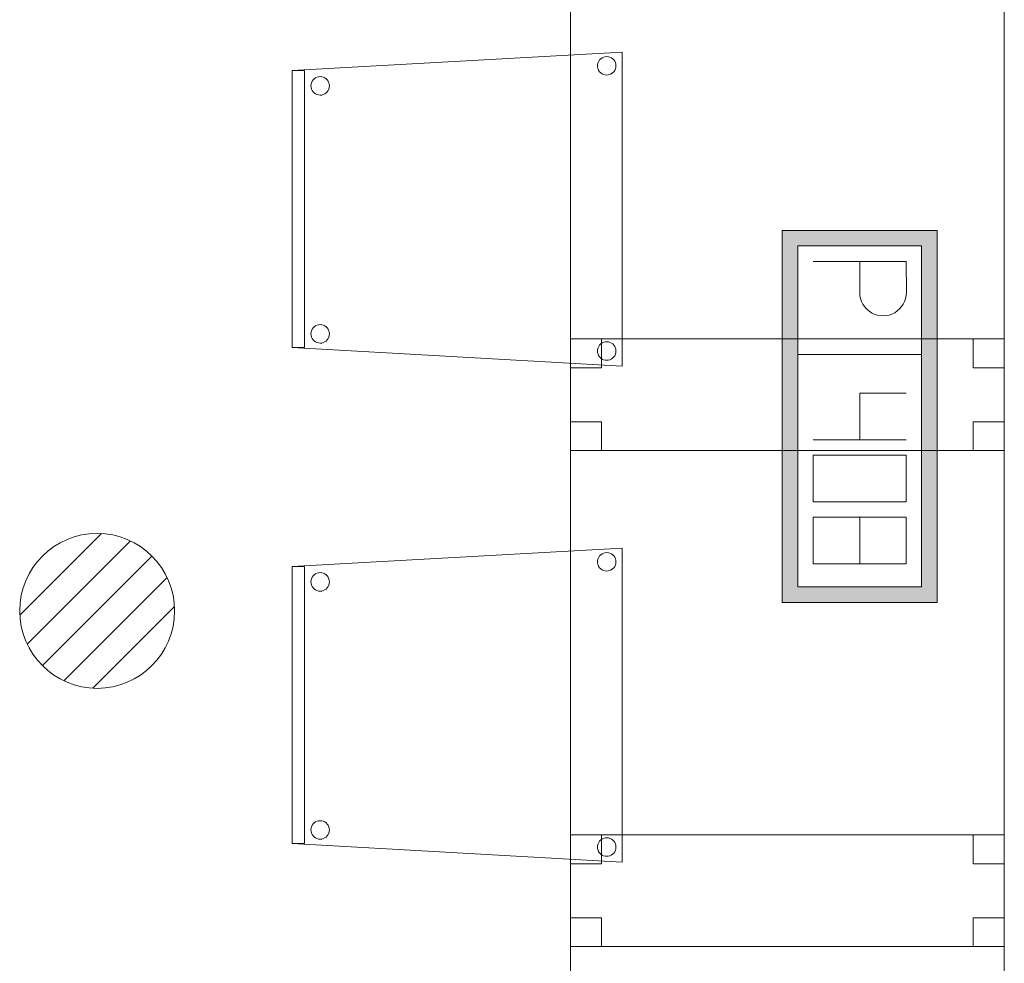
# Model space of a CAD drawing. Header units: metres. Extents: x 391.1 to 427.5, y 12.8 to 28.4.
# Tile 66 of 206: x 411.4 to 413, y 14 to 15.5. Entities that reach past the tile are written whole.
import ezdxf

# ---------------------------------------------------------------- set-up
doc = ezdxf.new("R2010")
doc.units = ezdxf.units.M
for name, color, linetype, lineweight in [('02_MOBILIARIO', 7, 'Continuous', 18), ('A-DETL-____-MBND', 7, 'Continuous', 18), ('A-DETL-GENF-OTLN', 7, 'Continuous', 18)]:
    doc.layers.add(name, color=color, linetype=linetype, lineweight=lineweight)

# ---------------------------------------------------------------- blocks, each defined once
blk = doc.blocks.new('Family - Taula 80X70_PA-152007-03_TEL_P0A')
at = {"layer": 'A-DETL-____-MBND', "color": 253, "true_color": 0xaaaaaa}
for p, q in [((0, 0), (0, 0.98)), ((0, 0.98), (0.7001, 0.98)), ((0.7001, 0.98), (0, 0.98)), ((0, 0.98), (0, 0)), ((0, 0.9336), (0, 0.98)), ((0, 0.98), (0.05, 0.98)), ((0.05, 0.98), (0, 0.98)), ((0, 0.98), (0, 0.9336)), ((0.05, 0.98), (0.05, 0.9336)), ((0.05, 0.9336), (0.05, 0.98)), ((0.6501, 0.9336), (0.6501, 0.98)), ((0.6501, 0.98), (0.7001, 0.98)), ((0.7001, 0.98), (0.6501, 0.98)), ((0.6501, 0.98), (0.6501, 0.9336)), ((0.7001, 0.98), (0.7001, 0)), ((0.7001, 0), (0.7001, 0.98)), ((0.7001, 0.98), (0.7001, 0.9336)), ((0.7001, 0.9336), (0.7001, 0.98)), ((0.05, 0.9336), (0, 0.9336)), ((0, 0.9336), (0.05, 0.9336)), ((0.7001, 0.9336), (0.6501, 0.9336)), ((0.6501, 0.9336), (0.7001, 0.9336)), ((0, 0), (0, 0.0464)), ((0, 0.0464), (0.05, 0.0464)), ((0.05, 0.0464), (0, 0.0464)), ((0, 0.0464), (0, 0)), ((0.05, 0.0464), (0.05, 0)), ((0.05, 0), (0.05, 0.0464)), ((0.6501, 0), (0.6501, 0.0464)), ((0.6501, 0.0464), (0.7001, 0.0464)), ((0.7001, 0.0464), (0.6501, 0.0464)), ((0.6501, 0.0464), (0.6501, 0)), ((0.7001, 0.0464), (0.7001, 0)), ((0.7001, 0), (0.7001, 0.0464)), ((0.7001, 0), (0, 0)), ((0.05, 0), (0, 0)), ((0, 0), (0.05, 0)), ((0.7001, 0), (0.6501, 0)), ((0.6501, 0), (0.7001, 0)), ((0, 0), (0.7001, 0))]:
    blk.add_line(p, q, dxfattribs=at)
blk = doc.blocks.new('Family - Cadira confident_PA-152313-03_TEL_P0A')
at = {"layer": 'A-DETL-____-MBND', "color": 253, "true_color": 0xaaaaaa}
for p, q in [((0, 0.4765), (0.5326, 0.5065)), ((0.5326, 0.5065), (0, 0.4765)), ((0.4946, 0.4918), (0.4961, 0.4939)), ((0.4961, 0.4939), (0.4946, 0.4918)), ((0.4961, 0.4939), (0.498, 0.4957)), ((0.498, 0.4957), (0.4961, 0.4939)), ((0.498, 0.4957), (0.5001, 0.4972)), ((0.5001, 0.4972), (0.498, 0.4957)), ((0.5001, 0.4972), (0.5025, 0.4983)), ((0.5025, 0.4983), (0.5001, 0.4972)), ((0.5025, 0.4983), (0.505, 0.4989)), ((0.505, 0.4989), (0.5025, 0.4983)), ((0.505, 0.4989), (0.5076, 0.4992)), ((0.5076, 0.4992), (0.505, 0.4989)), ((0.5076, 0.4992), (0.5102, 0.4989)), ((0.5102, 0.4989), (0.5076, 0.4992)), ((0.5102, 0.4989), (0.5127, 0.4982)), ((0.5127, 0.4982), (0.5102, 0.4989)), ((0.5127, 0.4982), (0.515, 0.4971)), ((0.515, 0.4971), (0.5127, 0.4982)), ((0.515, 0.4971), (0.5172, 0.4956)), ((0.5172, 0.4956), (0.515, 0.4971)), ((0.5172, 0.4956), (0.519, 0.4938)), ((0.519, 0.4938), (0.5172, 0.4956)), ((0.519, 0.4938), (0.5205, 0.4916)), ((0.5205, 0.4916), (0.519, 0.4938)), ((0.5326, 0.5065), (0.5326, 0)), ((0.5326, 0), (0.5326, 0.5065)), ((0.4926, 0.4843), (0.4928, 0.4869)), ((0.4928, 0.4869), (0.4926, 0.4843)), ((0.4928, 0.4817), (0.4926, 0.4843)), ((0.4926, 0.4843), (0.4928, 0.4817)), ((0.4928, 0.4869), (0.4935, 0.4894)), ((0.4935, 0.4894), (0.4928, 0.4869)), ((0.4935, 0.4792), (0.4928, 0.4817)), ((0.4928, 0.4817), (0.4935, 0.4792)), ((0.4935, 0.4894), (0.4946, 0.4918)), ((0.4946, 0.4918), (0.4935, 0.4894)), ((0.4945, 0.4768), (0.4935, 0.4792)), ((0.4935, 0.4792), (0.4945, 0.4768)), ((0.496, 0.4747), (0.4945, 0.4768)), ((0.4945, 0.4768), (0.496, 0.4747)), ((0.5204, 0.4767), (0.5189, 0.4746)), ((0.5189, 0.4746), (0.5204, 0.4767)), ((0.5215, 0.4791), (0.5204, 0.4767)), ((0.5204, 0.4767), (0.5215, 0.4791)), ((0.5205, 0.4916), (0.5216, 0.4893)), ((0.5216, 0.4893), (0.5205, 0.4916)), ((0.5222, 0.4816), (0.5215, 0.4791)), ((0.5215, 0.4791), (0.5222, 0.4816)), ((0.5216, 0.4893), (0.5222, 0.4868)), ((0.5222, 0.4868), (0.5216, 0.4893)), ((0.5222, 0.4868), (0.5224, 0.4842)), ((0.5224, 0.4842), (0.5222, 0.4868)), ((0.5224, 0.4842), (0.5222, 0.4816)), ((0.5222, 0.4816), (0.5224, 0.4842)), ((0, 0.4765), (0.02, 0.4765)), ((0, 0.03), (0, 0.4765)), ((0.02, 0.4765), (0, 0.4765)), ((0, 0.4765), (0, 0.03)), ((0, 0.03), (0, 0.4765)), ((0, 0.4765), (0, 0.03)), ((0.02, 0.4765), (0.02, 0.03)), ((0.02, 0.03), (0.02, 0.4765)), ((0.0322, 0.4594), (0.0337, 0.4615)), ((0.0337, 0.4615), (0.0322, 0.4594)), ((0.0337, 0.4615), (0.0356, 0.4633)), ((0.0356, 0.4633), (0.0337, 0.4615)), ((0.0356, 0.4633), (0.0377, 0.4648)), ((0.0377, 0.4648), (0.0356, 0.4633)), ((0.0377, 0.4648), (0.0401, 0.4659)), ((0.0401, 0.4659), (0.0377, 0.4648)), ((0.0401, 0.4659), (0.0426, 0.4666)), ((0.0426, 0.4666), (0.0401, 0.4659)), ((0.0426, 0.4666), (0.0452, 0.4668)), ((0.0452, 0.4668), (0.0426, 0.4666)), ((0.0452, 0.4668), (0.0478, 0.4666)), ((0.0478, 0.4666), (0.0452, 0.4668)), ((0.0478, 0.4666), (0.0503, 0.4659)), ((0.0503, 0.4659), (0.0478, 0.4666)), ((0.0503, 0.4659), (0.0526, 0.4648)), ((0.0526, 0.4648), (0.0503, 0.4659)), ((0.0526, 0.4648), (0.0548, 0.4633)), ((0.0548, 0.4633), (0.0526, 0.4648)), ((0.0548, 0.4633), (0.0566, 0.4614)), ((0.0566, 0.4614), (0.0548, 0.4633)), ((0.0566, 0.4614), (0.0581, 0.4593)), ((0.0581, 0.4593), (0.0566, 0.4614)), ((0.4979, 0.4728), (0.496, 0.4747)), ((0.496, 0.4747), (0.4979, 0.4728)), ((0.5, 0.4713), (0.4979, 0.4728)), ((0.4979, 0.4728), (0.5, 0.4713)), ((0.5023, 0.4702), (0.5, 0.4713)), ((0.5, 0.4713), (0.5023, 0.4702)), ((0.5049, 0.4695), (0.5023, 0.4702)), ((0.5023, 0.4702), (0.5049, 0.4695)), ((0.5074, 0.4693), (0.5049, 0.4695)), ((0.5049, 0.4695), (0.5074, 0.4693)), ((0.51, 0.4695), (0.5074, 0.4693)), ((0.5074, 0.4693), (0.51, 0.4695)), ((0.5126, 0.4702), (0.51, 0.4695)), ((0.51, 0.4695), (0.5126, 0.4702)), ((0.5149, 0.4713), (0.5126, 0.4702)), ((0.5126, 0.4702), (0.5149, 0.4713)), ((0.5171, 0.4727), (0.5149, 0.4713)), ((0.5149, 0.4713), (0.5171, 0.4727)), ((0.5189, 0.4746), (0.5171, 0.4727)), ((0.5171, 0.4727), (0.5189, 0.4746)), ((0.0302, 0.4519), (0.0304, 0.4545)), ((0.0304, 0.4545), (0.0302, 0.4519)), ((0.0304, 0.4493), (0.0302, 0.4519)), ((0.0302, 0.4519), (0.0304, 0.4493)), ((0.0304, 0.4545), (0.0311, 0.457)), ((0.0311, 0.457), (0.0304, 0.4545)), ((0.031, 0.4468), (0.0304, 0.4493)), ((0.0304, 0.4493), (0.031, 0.4468)), ((0.0321, 0.4445), (0.031, 0.4468)), ((0.031, 0.4468), (0.0321, 0.4445)), ((0.0311, 0.457), (0.0322, 0.4594)), ((0.0322, 0.4594), (0.0311, 0.457)), ((0.0591, 0.4467), (0.058, 0.4443)), ((0.058, 0.4443), (0.0591, 0.4467)), ((0.0581, 0.4593), (0.0592, 0.4569)), ((0.0592, 0.4569), (0.0581, 0.4593)), ((0.0598, 0.4492), (0.0591, 0.4467)), ((0.0591, 0.4467), (0.0598, 0.4492)), ((0.0592, 0.4569), (0.0598, 0.4544)), ((0.0598, 0.4544), (0.0592, 0.4569)), ((0.0598, 0.4544), (0.06, 0.4518)), ((0.06, 0.4518), (0.0598, 0.4544)), ((0.06, 0.4518), (0.0598, 0.4492)), ((0.0598, 0.4492), (0.06, 0.4518)), ((0.0336, 0.4423), (0.0321, 0.4445)), ((0.0321, 0.4445), (0.0336, 0.4423)), ((0.0355, 0.4405), (0.0336, 0.4423)), ((0.0336, 0.4423), (0.0355, 0.4405)), ((0.0376, 0.439), (0.0355, 0.4405)), ((0.0355, 0.4405), (0.0376, 0.439)), ((0.0399, 0.4378), (0.0376, 0.439)), ((0.0376, 0.439), (0.0399, 0.4378)), ((0.0424, 0.4372), (0.0399, 0.4378)), ((0.0399, 0.4378), (0.0424, 0.4372)), ((0.045, 0.4369), (0.0424, 0.4372)), ((0.0424, 0.4372), (0.045, 0.4369)), ((0.0476, 0.4371), (0.045, 0.4369)), ((0.045, 0.4369), (0.0476, 0.4371)), ((0.0502, 0.4378), (0.0476, 0.4371)), ((0.0476, 0.4371), (0.0502, 0.4378)), ((0.0525, 0.4389), (0.0502, 0.4378)), ((0.0502, 0.4378), (0.0525, 0.4389)), ((0.0547, 0.4404), (0.0525, 0.4389)), ((0.0525, 0.4389), (0.0547, 0.4404)), ((0.0565, 0.4422), (0.0547, 0.4404)), ((0.0547, 0.4404), (0.0565, 0.4422)), ((0.058, 0.4443), (0.0565, 0.4422)), ((0.0565, 0.4422), (0.058, 0.4443)), ((0.0356, 0.0633), (0.0377, 0.0648)), ((0.0377, 0.0648), (0.0356, 0.0633)), ((0.0377, 0.0648), (0.0401, 0.0659)), ((0.0401, 0.0659), (0.0377, 0.0648)), ((0.0401, 0.0659), (0.0426, 0.0666)), ((0.0426, 0.0666), (0.0401, 0.0659)), ((0.0426, 0.0666), (0.0452, 0.0668)), ((0.0452, 0.0668), (0.0426, 0.0666)), ((0.0452, 0.0668), (0.0478, 0.0666)), ((0.0478, 0.0666), (0.0452, 0.0668)), ((0.0478, 0.0666), (0.0503, 0.0659)), ((0.0503, 0.0659), (0.0478, 0.0666)), ((0.0503, 0.0659), (0.0526, 0.0648)), ((0.0526, 0.0648), (0.0503, 0.0659)), ((0.0526, 0.0648), (0.0548, 0.0633)), ((0.0548, 0.0633), (0.0526, 0.0648)), ((0.0302, 0.0519), (0.0304, 0.0545)), ((0.0304, 0.0545), (0.0302, 0.0519)), ((0.0304, 0.0493), (0.0302, 0.0519)), ((0.0302, 0.0519), (0.0304, 0.0493)), ((0.0304, 0.0545), (0.0311, 0.057)), ((0.0311, 0.057), (0.0304, 0.0545)), ((0.031, 0.0468), (0.0304, 0.0493)), ((0.0304, 0.0493), (0.031, 0.0468)), ((0.0311, 0.057), (0.0322, 0.0594)), ((0.0322, 0.0594), (0.0311, 0.057)), ((0.0322, 0.0594), (0.0337, 0.0615)), ((0.0337, 0.0615), (0.0322, 0.0594)), ((0.0337, 0.0615), (0.0356, 0.0633)), ((0.0356, 0.0633), (0.0337, 0.0615)), ((0.0548, 0.0633), (0.0566, 0.0614)), ((0.0566, 0.0614), (0.0548, 0.0633)), ((0.0566, 0.0614), (0.0581, 0.0593)), ((0.0581, 0.0593), (0.0566, 0.0614)), ((0.0581, 0.0593), (0.0592, 0.0569)), ((0.0592, 0.0569), (0.0581, 0.0593)), ((0.0598, 0.0492), (0.0591, 0.0467)), ((0.0591, 0.0467), (0.0598, 0.0492)), ((0.0592, 0.0569), (0.0598, 0.0544)), ((0.0598, 0.0544), (0.0592, 0.0569)), ((0.0598, 0.0544), (0.06, 0.0518)), ((0.06, 0.0518), (0.0598, 0.0544)), ((0.06, 0.0518), (0.0598, 0.0492)), ((0.0598, 0.0492), (0.06, 0.0518)), ((0.0321, 0.0445), (0.031, 0.0468)), ((0.031, 0.0468), (0.0321, 0.0445)), ((0.0336, 0.0423), (0.0321, 0.0445)), ((0.0321, 0.0445), (0.0336, 0.0423)), ((0.0355, 0.0405), (0.0336, 0.0423)), ((0.0336, 0.0423), (0.0355, 0.0405)), ((0.0376, 0.039), (0.0355, 0.0405)), ((0.0355, 0.0405), (0.0376, 0.039)), ((0.0399, 0.0378), (0.0376, 0.039)), ((0.0376, 0.039), (0.0399, 0.0378)), ((0.0424, 0.0372), (0.0399, 0.0378)), ((0.0399, 0.0378), (0.0424, 0.0372)), ((0.045, 0.0369), (0.0424, 0.0372)), ((0.0424, 0.0372), (0.045, 0.0369)), ((0.0476, 0.0371), (0.045, 0.0369)), ((0.045, 0.0369), (0.0476, 0.0371)), ((0.0502, 0.0378), (0.0476, 0.0371)), ((0.0476, 0.0371), (0.0502, 0.0378)), ((0.0525, 0.0389), (0.0502, 0.0378)), ((0.0502, 0.0378), (0.0525, 0.0389)), ((0.0547, 0.0404), (0.0525, 0.0389)), ((0.0525, 0.0389), (0.0547, 0.0404)), ((0.0565, 0.0422), (0.0547, 0.0404)), ((0.0547, 0.0404), (0.0565, 0.0422)), ((0.058, 0.0443), (0.0565, 0.0422)), ((0.0565, 0.0422), (0.058, 0.0443)), ((0.0591, 0.0467), (0.058, 0.0443)), ((0.058, 0.0443), (0.0591, 0.0467)), ((0.4946, 0.0318), (0.4961, 0.0339)), ((0.4961, 0.0339), (0.4946, 0.0318)), ((0.4961, 0.0339), (0.498, 0.0357)), ((0.498, 0.0357), (0.4961, 0.0339)), ((0.498, 0.0357), (0.5001, 0.0372)), ((0.5001, 0.0372), (0.498, 0.0357)), ((0.5001, 0.0372), (0.5025, 0.0383)), ((0.5025, 0.0383), (0.5001, 0.0372)), ((0.5025, 0.0383), (0.505, 0.0389)), ((0.505, 0.0389), (0.5025, 0.0383)), ((0.505, 0.0389), (0.5076, 0.0392)), ((0.5076, 0.0392), (0.505, 0.0389)), ((0.5076, 0.0392), (0.5102, 0.0389)), ((0.5102, 0.0389), (0.5076, 0.0392)), ((0.5102, 0.0389), (0.5127, 0.0382)), ((0.5127, 0.0382), (0.5102, 0.0389)), ((0.5127, 0.0382), (0.515, 0.0371)), ((0.515, 0.0371), (0.5127, 0.0382)), ((0.515, 0.0371), (0.5172, 0.0356)), ((0.5172, 0.0356), (0.515, 0.0371)), ((0.5172, 0.0356), (0.519, 0.0338)), ((0.519, 0.0338), (0.5172, 0.0356)), ((0.519, 0.0338), (0.5205, 0.0316)), ((0.5205, 0.0316), (0.519, 0.0338)), ((0.02, 0.03), (0, 0.03)), ((0, 0.03), (0.02, 0.03)), ((0.5326, 0), (0, 0.03)), ((0, 0.03), (0.5326, 0)), ((0.4926, 0.0243), (0.4928, 0.0269)), ((0.4928, 0.0269), (0.4926, 0.0243)), ((0.4928, 0.0217), (0.4926, 0.0243)), ((0.4926, 0.0243), (0.4928, 0.0217)), ((0.4928, 0.0269), (0.4935, 0.0294)), ((0.4935, 0.0294), (0.4928, 0.0269)), ((0.4935, 0.0192), (0.4928, 0.0217)), ((0.4928, 0.0217), (0.4935, 0.0192)), ((0.4935, 0.0294), (0.4946, 0.0318)), ((0.4946, 0.0318), (0.4935, 0.0294)), ((0.4945, 0.0168), (0.4935, 0.0192)), ((0.4935, 0.0192), (0.4945, 0.0168)), ((0.496, 0.0147), (0.4945, 0.0168)), ((0.4945, 0.0168), (0.496, 0.0147)), ((0.5204, 0.0167), (0.5189, 0.0146)), ((0.5189, 0.0146), (0.5204, 0.0167)), ((0.5215, 0.0191), (0.5204, 0.0167)), ((0.5204, 0.0167), (0.5215, 0.0191)), ((0.5205, 0.0316), (0.5216, 0.0293)), ((0.5216, 0.0293), (0.5205, 0.0316)), ((0.5222, 0.0216), (0.5215, 0.0191)), ((0.5215, 0.0191), (0.5222, 0.0216)), ((0.5216, 0.0293), (0.5222, 0.0268)), ((0.5222, 0.0268), (0.5216, 0.0293)), ((0.5222, 0.0268), (0.5224, 0.0242)), ((0.5224, 0.0242), (0.5222, 0.0268)), ((0.5224, 0.0242), (0.5222, 0.0216)), ((0.5222, 0.0216), (0.5224, 0.0242)), ((0.4979, 0.0128), (0.496, 0.0147)), ((0.496, 0.0147), (0.4979, 0.0128)), ((0.5, 0.0113), (0.4979, 0.0128)), ((0.4979, 0.0128), (0.5, 0.0113)), ((0.5023, 0.0102), (0.5, 0.0113)), ((0.5, 0.0113), (0.5023, 0.0102)), ((0.5049, 0.0095), (0.5023, 0.0102)), ((0.5023, 0.0102), (0.5049, 0.0095)), ((0.5074, 0.0093), (0.5049, 0.0095)), ((0.5049, 0.0095), (0.5074, 0.0093)), ((0.51, 0.0095), (0.5074, 0.0093)), ((0.5074, 0.0093), (0.51, 0.0095)), ((0.5126, 0.0102), (0.51, 0.0095)), ((0.51, 0.0095), (0.5126, 0.0102)), ((0.5149, 0.0113), (0.5126, 0.0102)), ((0.5126, 0.0102), (0.5149, 0.0113)), ((0.5171, 0.0127), (0.5149, 0.0113)), ((0.5149, 0.0113), (0.5171, 0.0127)), ((0.5189, 0.0146), (0.5171, 0.0127)), ((0.5171, 0.0127), (0.5189, 0.0146))]:
    blk.add_line(p, q, dxfattribs=at)
blk = doc.blocks.new('Family - Taula 80X70_PA-152378-03_TEL_P0A')
at = {"layer": 'A-DETL-____-MBND', "color": 253, "true_color": 0xaaaaaa}
for p, q in [((0, 0.9336), (0, 0.98)), ((0, 0.98), (0.05, 0.98)), ((0.05, 0.98), (0, 0.98)), ((0, 0.98), (0, 0.9336)), ((0, 0), (0, 0.98)), ((0, 0.98), (0.7001, 0.98)), ((0.7001, 0.98), (0, 0.98)), ((0, 0.98), (0, 0)), ((0.05, 0.98), (0.05, 0.9336)), ((0.05, 0.9336), (0.05, 0.98)), ((0.6501, 0.9336), (0.6501, 0.98)), ((0.6501, 0.98), (0.7001, 0.98)), ((0.7001, 0.98), (0.6501, 0.98)), ((0.6501, 0.98), (0.6501, 0.9336)), ((0.7001, 0.98), (0.7001, 0.9336)), ((0.7001, 0.9336), (0.7001, 0.98)), ((0.7001, 0.98), (0.7001, 0)), ((0.7001, 0), (0.7001, 0.98)), ((0.05, 0.9336), (0, 0.9336)), ((0, 0.9336), (0.05, 0.9336)), ((0.7001, 0.9336), (0.6501, 0.9336)), ((0.6501, 0.9336), (0.7001, 0.9336)), ((0, 0), (0, 0.0464)), ((0, 0.0464), (0.05, 0.0464)), ((0.05, 0.0464), (0, 0.0464)), ((0, 0.0464), (0, 0)), ((0.05, 0.0464), (0.05, 0)), ((0.05, 0), (0.05, 0.0464)), ((0.6501, 0), (0.6501, 0.0464)), ((0.6501, 0.0464), (0.7001, 0.0464)), ((0.7001, 0.0464), (0.6501, 0.0464)), ((0.6501, 0.0464), (0.6501, 0)), ((0.7001, 0.0464), (0.7001, 0)), ((0.7001, 0), (0.7001, 0.0464)), ((0.05, 0), (0, 0)), ((0, 0), (0.05, 0)), ((0.7001, 0), (0, 0)), ((0.7001, 0), (0.6501, 0)), ((0.6501, 0), (0.7001, 0)), ((0, 0), (0.7001, 0))]:
    blk.add_line(p, q, dxfattribs=at)
blk = doc.blocks.new('Family - Taula 80X70_PA-152438-03_TEL_P0A')
at = {"layer": 'A-DETL-____-MBND', "color": 253, "true_color": 0xaaaaaa}
for p, q in [((0, 0.9336), (0, 0.98)), ((0, 0.98), (0.05, 0.98)), ((0.05, 0.98), (0, 0.98)), ((0, 0.98), (0, 0.9336)), ((0, 0), (0, 0.98)), ((0, 0.98), (0.7001, 0.98)), ((0.7001, 0.98), (0, 0.98)), ((0, 0.98), (0, 0)), ((0.05, 0.98), (0.05, 0.9336)), ((0.05, 0.9336), (0.05, 0.98)), ((0.6501, 0.9336), (0.6501, 0.98)), ((0.6501, 0.98), (0.7001, 0.98)), ((0.7001, 0.98), (0.6501, 0.98)), ((0.6501, 0.98), (0.6501, 0.9336)), ((0.7001, 0.98), (0.7001, 0)), ((0.7001, 0), (0.7001, 0.98)), ((0.7001, 0.98), (0.7001, 0.9336)), ((0.7001, 0.9336), (0.7001, 0.98)), ((0.05, 0.9336), (0, 0.9336)), ((0, 0.9336), (0.05, 0.9336)), ((0.7001, 0.9336), (0.6501, 0.9336)), ((0.6501, 0.9336), (0.7001, 0.9336)), ((0, 0), (0, 0.0464)), ((0, 0.0464), (0.05, 0.0464)), ((0.05, 0.0464), (0, 0.0464)), ((0, 0.0464), (0, 0)), ((0.05, 0.0464), (0.05, 0)), ((0.05, 0), (0.05, 0.0464)), ((0.6501, 0), (0.6501, 0.0464)), ((0.6501, 0.0464), (0.7001, 0.0464)), ((0.7001, 0.0464), (0.6501, 0.0464)), ((0.6501, 0.0464), (0.6501, 0)), ((0.7001, 0.0464), (0.7001, 0)), ((0.7001, 0), (0.7001, 0.0464)), ((0.7001, 0), (0, 0)), ((0.05, 0), (0, 0)), ((0, 0), (0.05, 0)), ((0.7001, 0), (0.6501, 0)), ((0.6501, 0), (0.7001, 0)), ((0, 0), (0.7001, 0))]:
    blk.add_line(p, q, dxfattribs=at)
blk = doc.blocks.new('Family - Cadira confident_PA-152619-03_TEL_P0A')
at = {"layer": 'A-DETL-____-MBND', "color": 253, "true_color": 0xaaaaaa}
for p, q in [((0, 0.4765), (0.5326, 0.5065)), ((0.5326, 0.5065), (0, 0.4765)), ((0.4946, 0.4918), (0.4961, 0.4939)), ((0.4961, 0.4939), (0.4946, 0.4918)), ((0.4961, 0.4939), (0.498, 0.4957)), ((0.498, 0.4957), (0.4961, 0.4939)), ((0.498, 0.4957), (0.5001, 0.4972)), ((0.5001, 0.4972), (0.498, 0.4957)), ((0.5001, 0.4972), (0.5025, 0.4983)), ((0.5025, 0.4983), (0.5001, 0.4972)), ((0.5025, 0.4983), (0.505, 0.4989)), ((0.505, 0.4989), (0.5025, 0.4983)), ((0.505, 0.4989), (0.5076, 0.4992)), ((0.5076, 0.4992), (0.505, 0.4989)), ((0.5076, 0.4992), (0.5102, 0.4989)), ((0.5102, 0.4989), (0.5076, 0.4992)), ((0.5102, 0.4989), (0.5127, 0.4982)), ((0.5127, 0.4982), (0.5102, 0.4989)), ((0.5127, 0.4982), (0.515, 0.4971)), ((0.515, 0.4971), (0.5127, 0.4982)), ((0.515, 0.4971), (0.5172, 0.4956)), ((0.5172, 0.4956), (0.515, 0.4971)), ((0.5172, 0.4956), (0.519, 0.4938)), ((0.519, 0.4938), (0.5172, 0.4956)), ((0.519, 0.4938), (0.5205, 0.4916)), ((0.5205, 0.4916), (0.519, 0.4938)), ((0.5326, 0.5065), (0.5326, 0)), ((0.5326, 0), (0.5326, 0.5065)), ((0.4926, 0.4843), (0.4928, 0.4869)), ((0.4928, 0.4869), (0.4926, 0.4843)), ((0.4928, 0.4817), (0.4926, 0.4843)), ((0.4926, 0.4843), (0.4928, 0.4817)), ((0.4928, 0.4869), (0.4935, 0.4894)), ((0.4935, 0.4894), (0.4928, 0.4869)), ((0.4935, 0.4792), (0.4928, 0.4817)), ((0.4928, 0.4817), (0.4935, 0.4792)), ((0.4935, 0.4894), (0.4946, 0.4918)), ((0.4946, 0.4918), (0.4935, 0.4894)), ((0.4945, 0.4768), (0.4935, 0.4792)), ((0.4935, 0.4792), (0.4945, 0.4768)), ((0.496, 0.4747), (0.4945, 0.4768)), ((0.4945, 0.4768), (0.496, 0.4747)), ((0.5204, 0.4767), (0.5189, 0.4746)), ((0.5189, 0.4746), (0.5204, 0.4767)), ((0.5215, 0.4791), (0.5204, 0.4767)), ((0.5204, 0.4767), (0.5215, 0.4791)), ((0.5205, 0.4916), (0.5216, 0.4893)), ((0.5216, 0.4893), (0.5205, 0.4916)), ((0.5222, 0.4816), (0.5215, 0.4791)), ((0.5215, 0.4791), (0.5222, 0.4816)), ((0.5216, 0.4893), (0.5222, 0.4868)), ((0.5222, 0.4868), (0.5216, 0.4893)), ((0.5222, 0.4868), (0.5224, 0.4842)), ((0.5224, 0.4842), (0.5222, 0.4868)), ((0.5224, 0.4842), (0.5222, 0.4816)), ((0.5222, 0.4816), (0.5224, 0.4842)), ((0, 0.4765), (0.02, 0.4765)), ((0, 0.03), (0, 0.4765)), ((0.02, 0.4765), (0, 0.4765)), ((0, 0.4765), (0, 0.03)), ((0, 0.03), (0, 0.4765)), ((0, 0.4765), (0, 0.03)), ((0.02, 0.4765), (0.02, 0.03)), ((0.02, 0.03), (0.02, 0.4765)), ((0.0322, 0.4594), (0.0337, 0.4615)), ((0.0337, 0.4615), (0.0322, 0.4594)), ((0.0337, 0.4615), (0.0356, 0.4633)), ((0.0356, 0.4633), (0.0337, 0.4615)), ((0.0356, 0.4633), (0.0377, 0.4648)), ((0.0377, 0.4648), (0.0356, 0.4633)), ((0.0377, 0.4648), (0.0401, 0.4659)), ((0.0401, 0.4659), (0.0377, 0.4648)), ((0.0401, 0.4659), (0.0426, 0.4666)), ((0.0426, 0.4666), (0.0401, 0.4659)), ((0.0426, 0.4666), (0.0452, 0.4668)), ((0.0452, 0.4668), (0.0426, 0.4666)), ((0.0452, 0.4668), (0.0478, 0.4666)), ((0.0478, 0.4666), (0.0452, 0.4668)), ((0.0478, 0.4666), (0.0503, 0.4659)), ((0.0503, 0.4659), (0.0478, 0.4666)), ((0.0503, 0.4659), (0.0526, 0.4648)), ((0.0526, 0.4648), (0.0503, 0.4659)), ((0.0526, 0.4648), (0.0548, 0.4633)), ((0.0548, 0.4633), (0.0526, 0.4648)), ((0.0548, 0.4633), (0.0566, 0.4614)), ((0.0566, 0.4614), (0.0548, 0.4633)), ((0.0566, 0.4614), (0.0581, 0.4593)), ((0.0581, 0.4593), (0.0566, 0.4614)), ((0.4979, 0.4728), (0.496, 0.4747)), ((0.496, 0.4747), (0.4979, 0.4728)), ((0.5, 0.4713), (0.4979, 0.4728)), ((0.4979, 0.4728), (0.5, 0.4713)), ((0.5023, 0.4702), (0.5, 0.4713)), ((0.5, 0.4713), (0.5023, 0.4702)), ((0.5049, 0.4695), (0.5023, 0.4702)), ((0.5023, 0.4702), (0.5049, 0.4695)), ((0.5074, 0.4693), (0.5049, 0.4695)), ((0.5049, 0.4695), (0.5074, 0.4693)), ((0.51, 0.4695), (0.5074, 0.4693)), ((0.5074, 0.4693), (0.51, 0.4695)), ((0.5126, 0.4702), (0.51, 0.4695)), ((0.51, 0.4695), (0.5126, 0.4702)), ((0.5149, 0.4713), (0.5126, 0.4702)), ((0.5126, 0.4702), (0.5149, 0.4713)), ((0.5171, 0.4727), (0.5149, 0.4713)), ((0.5149, 0.4713), (0.5171, 0.4727)), ((0.5189, 0.4746), (0.5171, 0.4727)), ((0.5171, 0.4727), (0.5189, 0.4746)), ((0.0302, 0.4519), (0.0304, 0.4545)), ((0.0304, 0.4545), (0.0302, 0.4519)), ((0.0304, 0.4493), (0.0302, 0.4519)), ((0.0302, 0.4519), (0.0304, 0.4493)), ((0.0304, 0.4545), (0.0311, 0.457)), ((0.0311, 0.457), (0.0304, 0.4545)), ((0.031, 0.4468), (0.0304, 0.4493)), ((0.0304, 0.4493), (0.031, 0.4468)), ((0.0321, 0.4445), (0.031, 0.4468)), ((0.031, 0.4468), (0.0321, 0.4445)), ((0.0311, 0.457), (0.0322, 0.4594)), ((0.0322, 0.4594), (0.0311, 0.457)), ((0.0591, 0.4467), (0.058, 0.4443)), ((0.058, 0.4443), (0.0591, 0.4467)), ((0.0581, 0.4593), (0.0592, 0.4569)), ((0.0592, 0.4569), (0.0581, 0.4593)), ((0.0598, 0.4492), (0.0591, 0.4467)), ((0.0591, 0.4467), (0.0598, 0.4492)), ((0.0592, 0.4569), (0.0598, 0.4544)), ((0.0598, 0.4544), (0.0592, 0.4569)), ((0.0598, 0.4544), (0.06, 0.4518)), ((0.06, 0.4518), (0.0598, 0.4544)), ((0.06, 0.4518), (0.0598, 0.4492)), ((0.0598, 0.4492), (0.06, 0.4518)), ((0.0336, 0.4423), (0.0321, 0.4445)), ((0.0321, 0.4445), (0.0336, 0.4423)), ((0.0355, 0.4405), (0.0336, 0.4423)), ((0.0336, 0.4423), (0.0355, 0.4405)), ((0.0376, 0.439), (0.0355, 0.4405)), ((0.0355, 0.4405), (0.0376, 0.439)), ((0.0399, 0.4378), (0.0376, 0.439)), ((0.0376, 0.439), (0.0399, 0.4378)), ((0.0424, 0.4372), (0.0399, 0.4378)), ((0.0399, 0.4378), (0.0424, 0.4372)), ((0.045, 0.4369), (0.0424, 0.4372)), ((0.0424, 0.4372), (0.045, 0.4369)), ((0.0476, 0.4371), (0.045, 0.4369)), ((0.045, 0.4369), (0.0476, 0.4371)), ((0.0502, 0.4378), (0.0476, 0.4371)), ((0.0476, 0.4371), (0.0502, 0.4378)), ((0.0525, 0.4389), (0.0502, 0.4378)), ((0.0502, 0.4378), (0.0525, 0.4389)), ((0.0547, 0.4404), (0.0525, 0.4389)), ((0.0525, 0.4389), (0.0547, 0.4404)), ((0.0565, 0.4422), (0.0547, 0.4404)), ((0.0547, 0.4404), (0.0565, 0.4422)), ((0.058, 0.4443), (0.0565, 0.4422)), ((0.0565, 0.4422), (0.058, 0.4443)), ((0.0356, 0.0633), (0.0377, 0.0648)), ((0.0377, 0.0648), (0.0356, 0.0633)), ((0.0377, 0.0648), (0.0401, 0.0659)), ((0.0401, 0.0659), (0.0377, 0.0648)), ((0.0401, 0.0659), (0.0426, 0.0666)), ((0.0426, 0.0666), (0.0401, 0.0659)), ((0.0426, 0.0666), (0.0452, 0.0668)), ((0.0452, 0.0668), (0.0426, 0.0666)), ((0.0452, 0.0668), (0.0478, 0.0666)), ((0.0478, 0.0666), (0.0452, 0.0668)), ((0.0478, 0.0666), (0.0503, 0.0659)), ((0.0503, 0.0659), (0.0478, 0.0666)), ((0.0503, 0.0659), (0.0526, 0.0648)), ((0.0526, 0.0648), (0.0503, 0.0659)), ((0.0526, 0.0648), (0.0548, 0.0633)), ((0.0548, 0.0633), (0.0526, 0.0648)), ((0.0302, 0.0519), (0.0304, 0.0545)), ((0.0304, 0.0545), (0.0302, 0.0519)), ((0.0304, 0.0493), (0.0302, 0.0519)), ((0.0302, 0.0519), (0.0304, 0.0493)), ((0.0304, 0.0545), (0.0311, 0.057)), ((0.0311, 0.057), (0.0304, 0.0545)), ((0.031, 0.0468), (0.0304, 0.0493)), ((0.0304, 0.0493), (0.031, 0.0468)), ((0.0311, 0.057), (0.0322, 0.0594)), ((0.0322, 0.0594), (0.0311, 0.057)), ((0.0322, 0.0594), (0.0337, 0.0615)), ((0.0337, 0.0615), (0.0322, 0.0594)), ((0.0337, 0.0615), (0.0356, 0.0633)), ((0.0356, 0.0633), (0.0337, 0.0615)), ((0.0548, 0.0633), (0.0566, 0.0614)), ((0.0566, 0.0614), (0.0548, 0.0633)), ((0.0566, 0.0614), (0.0581, 0.0593)), ((0.0581, 0.0593), (0.0566, 0.0614)), ((0.0581, 0.0593), (0.0592, 0.0569)), ((0.0592, 0.0569), (0.0581, 0.0593)), ((0.0598, 0.0492), (0.0591, 0.0467)), ((0.0591, 0.0467), (0.0598, 0.0492)), ((0.0592, 0.0569), (0.0598, 0.0544)), ((0.0598, 0.0544), (0.0592, 0.0569)), ((0.0598, 0.0544), (0.06, 0.0518)), ((0.06, 0.0518), (0.0598, 0.0544)), ((0.06, 0.0518), (0.0598, 0.0492)), ((0.0598, 0.0492), (0.06, 0.0518)), ((0.0321, 0.0445), (0.031, 0.0468)), ((0.031, 0.0468), (0.0321, 0.0445)), ((0.0336, 0.0423), (0.0321, 0.0445)), ((0.0321, 0.0445), (0.0336, 0.0423)), ((0.0355, 0.0405), (0.0336, 0.0423)), ((0.0336, 0.0423), (0.0355, 0.0405)), ((0.0376, 0.039), (0.0355, 0.0405)), ((0.0355, 0.0405), (0.0376, 0.039)), ((0.0399, 0.0378), (0.0376, 0.039)), ((0.0376, 0.039), (0.0399, 0.0378)), ((0.0424, 0.0372), (0.0399, 0.0378)), ((0.0399, 0.0378), (0.0424, 0.0372)), ((0.045, 0.0369), (0.0424, 0.0372)), ((0.0424, 0.0372), (0.045, 0.0369)), ((0.0476, 0.0371), (0.045, 0.0369)), ((0.045, 0.0369), (0.0476, 0.0371)), ((0.0502, 0.0378), (0.0476, 0.0371)), ((0.0476, 0.0371), (0.0502, 0.0378)), ((0.0525, 0.0389), (0.0502, 0.0378)), ((0.0502, 0.0378), (0.0525, 0.0389)), ((0.0547, 0.0404), (0.0525, 0.0389)), ((0.0525, 0.0389), (0.0547, 0.0404)), ((0.0565, 0.0422), (0.0547, 0.0404)), ((0.0547, 0.0404), (0.0565, 0.0422)), ((0.058, 0.0443), (0.0565, 0.0422)), ((0.0565, 0.0422), (0.058, 0.0443)), ((0.0591, 0.0467), (0.058, 0.0443)), ((0.058, 0.0443), (0.0591, 0.0467)), ((0.4946, 0.0318), (0.4961, 0.0339)), ((0.4961, 0.0339), (0.4946, 0.0318)), ((0.4961, 0.0339), (0.498, 0.0357)), ((0.498, 0.0357), (0.4961, 0.0339)), ((0.498, 0.0357), (0.5001, 0.0372)), ((0.5001, 0.0372), (0.498, 0.0357)), ((0.5001, 0.0372), (0.5025, 0.0383)), ((0.5025, 0.0383), (0.5001, 0.0372)), ((0.5025, 0.0383), (0.505, 0.0389)), ((0.505, 0.0389), (0.5025, 0.0383)), ((0.505, 0.0389), (0.5076, 0.0392)), ((0.5076, 0.0392), (0.505, 0.0389)), ((0.5076, 0.0392), (0.5102, 0.0389)), ((0.5102, 0.0389), (0.5076, 0.0392)), ((0.5102, 0.0389), (0.5127, 0.0382)), ((0.5127, 0.0382), (0.5102, 0.0389)), ((0.5127, 0.0382), (0.515, 0.0371)), ((0.515, 0.0371), (0.5127, 0.0382)), ((0.515, 0.0371), (0.5172, 0.0356)), ((0.5172, 0.0356), (0.515, 0.0371)), ((0.5172, 0.0356), (0.519, 0.0338)), ((0.519, 0.0338), (0.5172, 0.0356)), ((0.519, 0.0338), (0.5205, 0.0316)), ((0.5205, 0.0316), (0.519, 0.0338)), ((0.02, 0.03), (0, 0.03)), ((0, 0.03), (0.02, 0.03)), ((0.5326, 0), (0, 0.03)), ((0, 0.03), (0.5326, 0)), ((0.4926, 0.0243), (0.4928, 0.0269)), ((0.4928, 0.0269), (0.4926, 0.0243)), ((0.4928, 0.0217), (0.4926, 0.0243)), ((0.4926, 0.0243), (0.4928, 0.0217)), ((0.4928, 0.0269), (0.4935, 0.0294)), ((0.4935, 0.0294), (0.4928, 0.0269)), ((0.4935, 0.0192), (0.4928, 0.0217)), ((0.4928, 0.0217), (0.4935, 0.0192)), ((0.4935, 0.0294), (0.4946, 0.0318)), ((0.4946, 0.0318), (0.4935, 0.0294)), ((0.4945, 0.0168), (0.4935, 0.0192)), ((0.4935, 0.0192), (0.4945, 0.0168)), ((0.496, 0.0147), (0.4945, 0.0168)), ((0.4945, 0.0168), (0.496, 0.0147)), ((0.5204, 0.0167), (0.5189, 0.0146)), ((0.5189, 0.0146), (0.5204, 0.0167)), ((0.5215, 0.0191), (0.5204, 0.0167)), ((0.5204, 0.0167), (0.5215, 0.0191)), ((0.5205, 0.0316), (0.5216, 0.0293)), ((0.5216, 0.0293), (0.5205, 0.0316)), ((0.5222, 0.0216), (0.5215, 0.0191)), ((0.5215, 0.0191), (0.5222, 0.0216)), ((0.5216, 0.0293), (0.5222, 0.0268)), ((0.5222, 0.0268), (0.5216, 0.0293)), ((0.5222, 0.0268), (0.5224, 0.0242)), ((0.5224, 0.0242), (0.5222, 0.0268)), ((0.5224, 0.0242), (0.5222, 0.0216)), ((0.5222, 0.0216), (0.5224, 0.0242)), ((0.4979, 0.0128), (0.496, 0.0147)), ((0.496, 0.0147), (0.4979, 0.0128)), ((0.5, 0.0113), (0.4979, 0.0128)), ((0.4979, 0.0128), (0.5, 0.0113)), ((0.5023, 0.0102), (0.5, 0.0113)), ((0.5, 0.0113), (0.5023, 0.0102)), ((0.5049, 0.0095), (0.5023, 0.0102)), ((0.5023, 0.0102), (0.5049, 0.0095)), ((0.5074, 0.0093), (0.5049, 0.0095)), ((0.5049, 0.0095), (0.5074, 0.0093)), ((0.51, 0.0095), (0.5074, 0.0093)), ((0.5074, 0.0093), (0.51, 0.0095)), ((0.5126, 0.0102), (0.51, 0.0095)), ((0.51, 0.0095), (0.5126, 0.0102)), ((0.5149, 0.0113), (0.5126, 0.0102)), ((0.5126, 0.0102), (0.5149, 0.0113)), ((0.5171, 0.0127), (0.5149, 0.0113)), ((0.5149, 0.0113), (0.5171, 0.0127)), ((0.5189, 0.0146), (0.5171, 0.0127)), ((0.5171, 0.0127), (0.5189, 0.0146))]:
    blk.add_line(p, q, dxfattribs=at)
blk = doc.blocks.new('LONDR55-XX_ZZ-ARQ-CAA-M3D-Londres55_ifc-1-03_TEL_P0A')
at = {"layer": '02_MOBILIARIO', "color": 253, "lineweight": 18, "true_color": 0xaaaaaa}
for name, p in [('Family - Taula 80X70_PA-152007-03_TEL_P0A', (412.336, 14.8434)), ('Family - Cadira confident_PA-152619-03_TEL_P0A', (411.8869, 14.9797)), ('Family - Taula 80X70_PA-152378-03_TEL_P0A', (412.336, 14.0434)), ('Family - Cadira confident_PA-152313-03_TEL_P0A', (411.8869, 14.1797)), ('Family - Taula 80X70_PA-152438-03_TEL_P0A', (412.336, 13.2434))]:
    blk.add_blockref(name, p, dxfattribs=at)
blk = doc.blocks.new('ZYR_08_04 Altaveu Sostre Encastat - Altaveu Encastat 01-911395-03_TEL_P0A')
at = {"layer": 'A-DETL-GENF-OTLN', "color": 6, "true_color": 0xff00ff}
for p, q in [((-0.1248, -0.007), (0.007, 0.1248)), ((-0.1128, -0.0539), (0.0539, 0.1128)), ((-0.0884, -0.0884), (0.0884, 0.0884)), ((-0.0539, -0.1128), (0.1128, 0.0539)), ((-0.007, -0.1248), (0.1248, 0.007))]:
    blk.add_line(p, q, dxfattribs=at)
blk.add_circle((0, 0), 0.125, dxfattribs=at)
blk = doc.blocks.new('ZYR_05_02_05 PT 4COL Terra - 08 PT Terra _2SC-4SAI-2VD_-903876-03_TEL_P0A')
at = {"layer": 'A-DETL-____-MBND', "true_color": 0x3c0aff}
h = blk.add_hatch(color=180, dxfattribs=at)
h.paths.add_polyline_path([(0.405, -0.125), (0.405, 0.125), (-0.195, 0.125), (-0.195, -0.125)])
h.paths.add_polyline_path([(0.38, -0.1), (-0.17, -0.1), (-0.17, 0.1), (0.38, 0.1)])
at = {"layer": 'A-DETL-____-MBND', "color": 180, "true_color": 0x3c0aff}
for p, q in [((0.405, 0.125), (-0.195, 0.125)), ((-0.195, 0.125), (-0.195, -0.125)), ((-0.195, 0.125), (0.405, 0.125)), ((-0.195, 0.125), (-0.195, -0.125)), ((0.405, -0.125), (0.405, 0.125)), ((0.405, 0.125), (0.405, -0.125)), ((-0.17, -0.1), (-0.17, 0.1)), ((-0.17, 0.1), (0.38, 0.1)), ((-0.17, 0.1), (0.38, 0.1)), ((-0.17, -0.1), (-0.17, 0.1)), ((0.005, 0.1), (0.005, -0.1)), ((0.38, 0.1), (0.38, -0.1)), ((0.38, 0.1), (0.38, -0.1)), ((-0.145, 0.075), (-0.095, 0.0754)), ((-0.145, 0.075), (-0.145, -0.075)), ((0.0675, 0.075), (0.0675, 0)), ((0.1425, 0.075), (0.1425, -0.075)), ((0.2425, 0.075), (0.1675, 0.075)), ((0.1675, 0.075), (0.1675, -0.075)), ((0.2425, -0.075), (0.2425, 0.075)), ((0.3425, 0.075), (0.2675, 0.075)), ((0.2675, 0.075), (0.2675, -0.075)), ((0.3425, 0.075), (0.3425, -0.075)), ((-0.145, 0), (-0.095, 0)), ((0.0675, 0), (0.1425, 0)), ((0.2675, 0), (0.3425, 0)), ((0.1675, -0.075), (0.2425, -0.075)), ((0.2675, -0.075), (0.3425, -0.075)), ((0.38, -0.1), (-0.17, -0.1)), ((0.38, -0.1), (-0.17, -0.1)), ((-0.195, -0.125), (0.405, -0.125)), ((0.405, -0.125), (-0.195, -0.125))]:
    blk.add_line(p, q, dxfattribs=at)
blk.add_arc((-0.095, 0.0377), 0.0377, 270, 90, dxfattribs=at)

msp = doc.modelspace()

# ---------------------------------------------------------------- block references
at = {"lineweight": 5}
msp.add_blockref('LONDR55-XX_ZZ-ARQ-CAA-M3D-Londres55_ifc-1-03_TEL_P0A', (0, 0), dxfattribs=at)
at = {"layer": 'A-DETL-____-MBND', "color": 180, "true_color": 0x3c0aff, "rotation": 269.9999999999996}
msp.add_blockref('ZYR_05_02_05 PT 4COL Terra - 08 PT Terra _2SC-4SAI-2VD_-903876-03_TEL_P0A', (412.8027, 15.0034), dxfattribs=at)
at = {"layer": 'A-DETL-GENF-OTLN', "color": 6, "true_color": 0xff00ff}
msp.add_blockref('ZYR_08_04 Altaveu Sostre Encastat - Altaveu Encastat 01-911395-03_TEL_P0A', (411.5721, 14.5849), dxfattribs=at)

doc.saveas('drawing.dxf')
